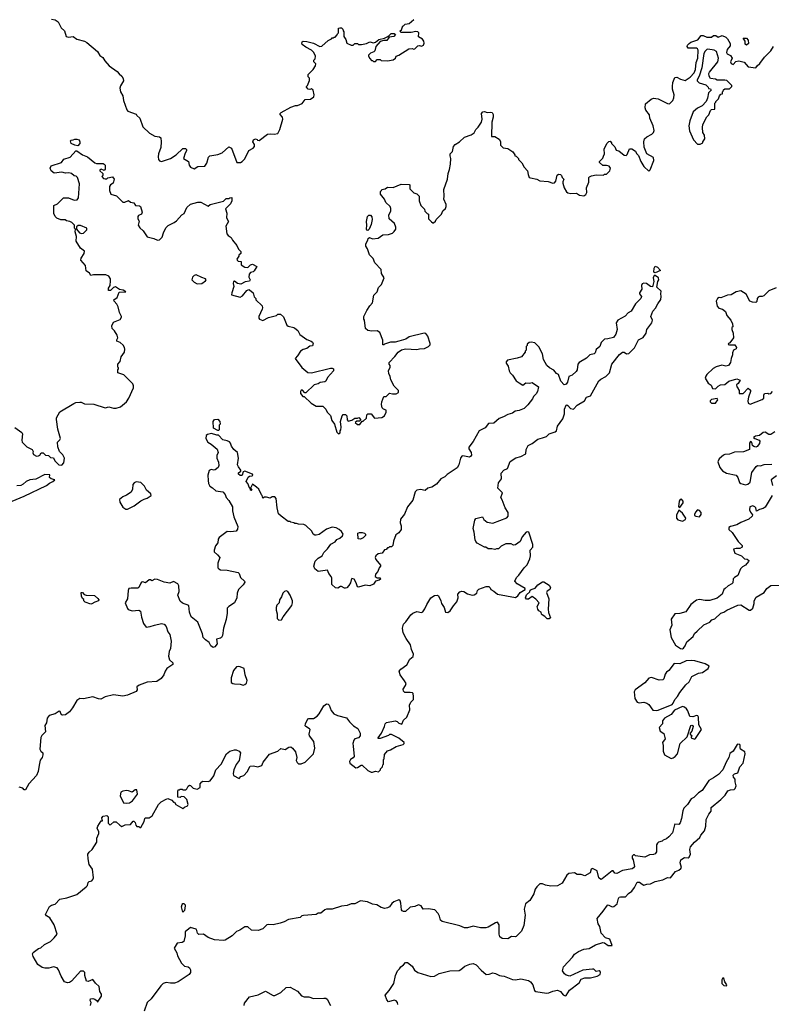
# Model space of a CAD drawing. Extents: x 2106670 to 2323771, y 35271 to 224896.
# Tile 90 of 256: x 2195456 to 2203461, y 82027 to 92515. Entities that reach past the tile are written whole.
import ezdxf

# ---------------------------------------------------------------- set-up
doc = ezdxf.new("R2010")
doc.units = 0

msp = doc.modelspace()

# ---------------------------------------------------------------- linework, layer by layer
at = {"layer": '0CON20XD'}
for points in [[(2195795, 92522), (2195835, 92512), (2195865, 92492), (2195897, 92427), (2195933, 92395), (2195952, 92335), (2195975, 92330), (2196025, 92337), (2196065, 92308), (2196145, 92287), (2196171, 92271), (2196286, 92176), (2196310, 92135), (2196343, 92113), (2196362, 92075), (2196408, 92025), (2196495, 91963), (2196515, 91938), (2196545, 91913), (2196559, 91889), (2196560, 91865), (2196530, 91810), (2196524, 91784), (2196530, 91745), (2196553, 91705), (2196563, 91655), (2196596, 91556), (2196609, 91539), (2196695, 91510), (2196704, 91494), (2196736, 91466), (2196768, 91375), (2196838, 91308), (2196896, 91276), (2196946, 91266), (2196958, 91258), (2196964, 91215), (2196958, 91155), (2196934, 91086), (2196930, 91055), (2196936, 91026), (2196945, 91012), (2196965, 91004), (2197062, 91035), (2197121, 91075), (2197195, 91144), (2197222, 91142), (2197232, 91132), (2197232, 91118), (2197218, 91095), (2197200, 91035), (2197253, 91003), (2197260, 90965), (2197275, 90943), (2197315, 90928), (2197355, 90952), (2197427, 90953), (2197450, 90985), (2197468, 91052), (2197480, 91065), (2197565, 91078), (2197614, 91096), (2197685, 91162), (2197711, 91145), (2197770, 90995), (2197807, 90993), (2197827, 91003), (2197855, 91033), (2197898, 91122), (2197942, 91148), (2197957, 91163), (2197956, 91185), (2197940, 91215), (2197945, 91237), (2197967, 91247), (2197985, 91240), (2197990, 91230), (2198005, 91228), (2198094, 91296), (2198125, 91300), (2198165, 91295), (2198206, 91304), (2198226, 91345), (2198260, 91455), (2198256, 91475), (2198232, 91505), (2198232, 91515), (2198242, 91525), (2198345, 91583), (2198395, 91600), (2198415, 91600), (2198465, 91621), (2198495, 91664), (2198555, 91668), (2198589, 91695), (2198593, 91715), (2198580, 91765), (2198565, 91780), (2198545, 91772), (2198530, 91775), (2198510, 91795), (2198510, 91805), (2198520, 91815), (2198542, 91868), (2198542, 91892), (2198528, 91908), (2198528, 91932), (2198582, 91985), (2198608, 92025), (2198610, 92045), (2198590, 92065), (2198590, 92085), (2198602, 92098), (2198608, 92125), (2198590, 92165), (2198565, 92192), (2198504, 92224), (2198465, 92252), (2198460, 92265), (2198465, 92278), (2198475, 92287), (2198513, 92283), (2198586, 92266), (2198651, 92231), (2198675, 92233), (2198740, 92295), (2198778, 92312), (2198785, 92320), (2198798, 92322), (2198805, 92330), (2198815, 92330), (2198838, 92352), (2198840, 92365), (2198850, 92375), (2198850, 92425), (2198865, 92430), (2198885, 92428), (2198898, 92415), (2198900, 92395), (2198910, 92385), (2198910, 92335), (2198930, 92305), (2198940, 92265), (2198985, 92242), (2199007, 92243), (2199025, 92260), (2199055, 92260), (2199065, 92250), (2199095, 92250), (2199149, 92261), (2199185, 92278), (2199225, 92270), (2199244, 92276), (2199280, 92305), (2199342, 92318), (2199369, 92331), (2199388, 92342), (2199413, 92367), (2199445, 92368), (2199458, 92358), (2199440, 92335), (2199392, 92328), (2199365, 92293), (2199335, 92293), (2199296, 92284), (2199249, 92231), (2199238, 92182), (2199228, 92172), (2199193, 92157), (2199172, 92138), (2199170, 92125), (2199185, 92100), (2199202, 92082), (2199215, 92080), (2199225, 92070), (2199245, 92070), (2199265, 92090), (2199295, 92090), (2199305, 92080), (2199375, 92078), (2199435, 92088), (2199458, 92105), (2199465, 92128), (2199495, 92137), (2199600, 92205), (2199635, 92208), (2199655, 92200), (2199666, 92204), (2199695, 92238), (2199715, 92240), (2199735, 92233), (2199755, 92242), (2199763, 92265), (2199760, 92285), (2199745, 92308), (2199704, 92334), (2199707, 92375), (2199696, 92386), (2199675, 92390), (2199625, 92380), (2199515, 92380), (2199510, 92395), (2199522, 92408), (2199535, 92450), (2199545, 92450), (2199563, 92467), (2199605, 92473), (2199653, 92517)], [(2202565, 92230), (2202569, 92245), (2202585, 92263), (2202605, 92277), (2202678, 92302), (2202715, 92348), (2202737, 92347), (2202775, 92330), (2202825, 92330), (2202845, 92348), (2202870, 92345), (2202895, 92330), (2202937, 92347), (2202975, 92330), (2202995, 92310), (2203022, 92262), (2203022, 92235), (2202992, 92198), (2202984, 92166), (2202992, 92152), (2203025, 92133), (2203044, 92105), (2203026, 92065), (2203035, 92047), (2203055, 92038), (2203082, 92068), (2203115, 92075), (2203171, 92061), (2203215, 92013), (2203295, 92003), (2203310, 92025), (2203340, 92050), (2203388, 92115), (2203456, 92184), (2203485, 92230)], [(2203195, 92242), (2203183, 92253), (2203182, 92285), (2203163, 92317), (2203195, 92318), (2203215, 92298), (2203217, 92263), (2203195, 92242)], [(2195995, 91050), (2196055, 91118), (2196065, 91118), (2196124, 91074), (2196180, 91055), (2196255, 90990), (2196275, 90982), (2196345, 90983), (2196356, 90976), (2196367, 90965), (2196368, 90922), (2196355, 90910), (2196325, 90922), (2196308, 90915), (2196308, 90905), (2196340, 90875), (2196340, 90855), (2196330, 90845), (2196350, 90825), (2196365, 90820), (2196385, 90820), (2196395, 90830), (2196445, 90840), (2196462, 90815), (2196452, 90775), (2196422, 90755), (2196411, 90739), (2196411, 90695), (2196428, 90658), (2196487, 90637), (2196555, 90572), (2196575, 90571), (2196615, 90589), (2196635, 90573), (2196673, 90563), (2196690, 90535), (2196733, 90533), (2196744, 90524), (2196761, 90465), (2196754, 90445), (2196721, 90429), (2196713, 90417), (2196715, 90395), (2196728, 90368), (2196719, 90325), (2196735, 90299), (2196771, 90265), (2196815, 90202), (2196886, 90186), (2196925, 90166), (2196945, 90169), (2196975, 90200), (2196987, 90245), (2197013, 90297), (2197036, 90324), (2197102, 90355), (2197127, 90373), (2197183, 90435), (2197208, 90452), (2197236, 90515), (2197275, 90550), (2197353, 90573), (2197385, 90572), (2197465, 90530), (2197484, 90546), (2197625, 90582), (2197655, 90610), (2197685, 90610), (2197693, 90617), (2197715, 90620), (2197717, 90585), (2197702, 90555), (2197648, 90502), (2197661, 90455), (2197658, 90405), (2197680, 90365), (2197651, 90315), (2197662, 90235), (2197675, 90216), (2197710, 90195), (2197722, 90165), (2197768, 90108), (2197785, 90070), (2197810, 90045), (2197810, 90025), (2197790, 90005), (2197790, 89995), (2197770, 89965), (2197772, 89952), (2197783, 89943), (2197815, 89938), (2197816, 89905), (2197855, 89878), (2197886, 89874), (2197915, 89903), (2197935, 89910), (2197980, 89885), (2197955, 89840), (2197942, 89828), (2197915, 89822), (2197900, 89805), (2197898, 89772), (2197912, 89745), (2197905, 89730), (2197858, 89722), (2197812, 89698), (2197775, 89706), (2197745, 89730), (2197734, 89725), (2197729, 89705), (2197738, 89672), (2197714, 89605), (2197712, 89585), (2197805, 89559), (2197829, 89575), (2197875, 89632), (2197895, 89642), (2197905, 89638), (2197942, 89605), (2197953, 89563), (2197970, 89545), (2197972, 89532), (2198037, 89467), (2198042, 89445), (2198039, 89431), (2198002, 89355), (2198002, 89335), (2198010, 89325), (2198045, 89312), (2198105, 89342), (2198190, 89365), (2198205, 89378), (2198235, 89378), (2198265, 89350), (2198301, 89261), (2198315, 89250), (2198375, 89237), (2198388, 89228), (2198417, 89205), (2198441, 89161), (2198515, 89108), (2198562, 89092), (2198575, 89080), (2198580, 89065), (2198575, 89040), (2198545, 89038), (2198516, 89014), (2198475, 89003), (2198448, 88985), (2198416, 88934), (2198390, 88905), (2198461, 88811), (2198525, 88758), (2198565, 88754), (2198765, 88803), (2198785, 88802), (2198800, 88795), (2198798, 88775), (2198735, 88704), (2198715, 88665), (2198705, 88656), (2198655, 88649), (2198634, 88636), (2198593, 88627), (2198505, 88540), (2198492, 88542), (2198467, 88567), (2198455, 88568), (2198448, 88555), (2198448, 88535), (2198472, 88502), (2198485, 88500), (2198559, 88429), (2198615, 88400), (2198685, 88400), (2198718, 88368), (2198730, 88335), (2198768, 88298), (2198782, 88245), (2198808, 88205), (2198833, 88123), (2198853, 88103), (2198870, 88115), (2198870, 88135), (2198878, 88145), (2198880, 88175), (2198872, 88235), (2198890, 88295), (2198902, 88308), (2198925, 88310), (2198940, 88295), (2198943, 88253), (2198955, 88240), (2198995, 88250), (2199025, 88270), (2199055, 88270), (2199068, 88278), (2199088, 88252), (2199075, 88240), (2199045, 88240), (2199030, 88225), (2199053, 88203), (2199077, 88203), (2199102, 88238), (2199115, 88240), (2199148, 88272), (2199153, 88307), (2199163, 88317), (2199198, 88318), (2199235, 88270), (2199312, 88278), (2199343, 88297), (2199360, 88335), (2199360, 88355), (2199330, 88365), (2199315, 88380), (2199308, 88415), (2199312, 88445), (2199335, 88500), (2199358, 88502), (2199393, 88537), (2199425, 88528), (2199465, 88528), (2199490, 88545), (2199490, 88565), (2199445, 88612), (2199409, 88679), (2199402, 88715), (2199388, 88745), (2199384, 88776), (2199402, 88815), (2199402, 88832), (2199390, 88845), (2199390, 88865), (2199452, 88928), (2199488, 88975), (2199523, 88997), (2199565, 89010), (2199685, 89001), (2199715, 89010), (2199766, 89014), (2199810, 89035), (2199827, 89053), (2199828, 89065), (2199802, 89145), (2199782, 89172), (2199765, 89177), (2199605, 89136), (2199568, 89112), (2199495, 89090), (2199455, 89081), (2199405, 89079), (2199342, 89058), (2199335, 89050), (2199322, 89052), (2199322, 89102), (2199293, 89183), (2199265, 89202), (2199205, 89197), (2199165, 89203), (2199138, 89225), (2199130, 89315), (2199120, 89325), (2199120, 89355), (2199155, 89418), (2199184, 89466), (2199215, 89500), (2199228, 89582), (2199262, 89615), (2199279, 89661), (2199308, 89695), (2199338, 89765), (2199310, 89810), (2199307, 89855), (2199238, 89925), (2199221, 89971), (2199182, 90012), (2199162, 90075), (2199144, 90104), (2199143, 90127), (2199163, 90165), (2199168, 90185), (2199180, 90195), (2199215, 90182), (2199275, 90188), (2199325, 90223), (2199383, 90227), (2199425, 90242), (2199445, 90258), (2199463, 90285), (2199463, 90305), (2199447, 90345), (2199392, 90395), (2199388, 90435), (2199410, 90475), (2199410, 90505), (2199402, 90525), (2199357, 90567), (2199340, 90605), (2199300, 90655), (2199300, 90685), (2199310, 90695), (2199312, 90708), (2199347, 90713), (2199375, 90730), (2199432, 90728), (2199518, 90762), (2199605, 90760), (2199610, 90755), (2199610, 90715), (2199655, 90670), (2199685, 90660), (2199710, 90635), (2199712, 90585), (2199730, 90535), (2199768, 90498), (2199770, 90475), (2199795, 90450), (2199810, 90445), (2199810, 90395), (2199842, 90362), (2199855, 90350), (2199865, 90350), (2199885, 90370), (2199890, 90385), (2199928, 90422), (2199950, 90445), (2199962, 90478), (2199990, 90505), (2199998, 90525), (2199998, 90545), (2199972, 90605), (2199977, 90635), (2199972, 90705), (2200012, 90815), (2200018, 90875), (2200035, 90920), (2200046, 90975), (2200049, 91035), (2200040, 91065), (2200042, 91085), (2200065, 91110), (2200076, 91165), (2200095, 91187), (2200140, 91215), (2200195, 91264), (2200265, 91287), (2200295, 91310), (2200314, 91345), (2200339, 91371), (2200374, 91425), (2200381, 91455), (2200373, 91515), (2200388, 91532), (2200405, 91537), (2200435, 91528), (2200475, 91530), (2200487, 91525), (2200499, 91505), (2200500, 91475), (2200484, 91424), (2200482, 91272), (2200515, 91270), (2200563, 91243), (2200576, 91216), (2200578, 91178), (2200605, 91150), (2200655, 91142), (2200709, 91109), (2200730, 91075), (2200730, 91065), (2200745, 91060), (2200770, 91035), (2200770, 91025), (2200805, 90990), (2200829, 90945), (2200863, 90905), (2200873, 90867), (2200883, 90835), (2200895, 90829), (2200965, 90816), (2200995, 90799), (2201085, 90792), (2201135, 90773), (2201152, 90778), (2201166, 90794), (2201181, 90859), (2201195, 90868), (2201217, 90867), (2201228, 90855), (2201233, 90833), (2201250, 90815), (2201241, 90789), (2201242, 90772), (2201256, 90725), (2201280, 90680), (2201295, 90670), (2201325, 90663), (2201385, 90667), (2201417, 90647), (2201465, 90640), (2201487, 90653), (2201498, 90675), (2201491, 90725), (2201517, 90785), (2201518, 90835), (2201525, 90842), (2201545, 90852), (2201595, 90862), (2201675, 90860), (2201685, 90870), (2201705, 90870), (2201740, 90905), (2201748, 90935), (2201733, 90953), (2201705, 90962), (2201665, 90962), (2201630, 90995), (2201630, 91005), (2201665, 91040), (2201675, 91060), (2201684, 91086), (2201682, 91135), (2201710, 91195), (2201732, 91218), (2201745, 91220), (2201760, 91205), (2201760, 91195), (2201795, 91160), (2201810, 91125), (2201837, 91117), (2201895, 91072), (2201915, 91070), (2201925, 91080), (2201952, 91138), (2201975, 91140), (2202013, 91113), (2202025, 91090), (2202045, 91070), (2202072, 91005), (2202105, 90950), (2202155, 90900), (2202170, 90915), (2202210, 91015), (2202208, 91048), (2202137, 91087), (2202107, 91157), (2202102, 91215), (2202112, 91245), (2202135, 91268), (2202190, 91295), (2202207, 91313), (2202212, 91335), (2202202, 91385), (2202168, 91465), (2202165, 91500), (2202125, 91552), (2202116, 91575), (2202122, 91618), (2202182, 91668), (2202205, 91678), (2202255, 91672), (2202355, 91622), (2202375, 91620), (2202412, 91655), (2202423, 91683), (2202426, 91715), (2202410, 91775), (2202410, 91805), (2202413, 91845), (2202435, 91900), (2202455, 91902), (2202495, 91880), (2202545, 91867), (2202597, 91903), (2202640, 91950), (2202654, 91985), (2202662, 92058), (2202677, 92105), (2202681, 92191), (2202676, 92206), (2202665, 92212), (2202575, 92213), (2202565, 92230)], [(2202705, 91190), (2202730, 91205), (2202730, 91215), (2202752, 91245), (2202748, 91285), (2202730, 91315), (2202728, 91365), (2202733, 91397), (2202775, 91480), (2202797, 91503), (2202812, 91548), (2202825, 91560), (2202858, 91562), (2202860, 91625), (2202870, 91635), (2202870, 91645), (2202897, 91673), (2202910, 91705), (2202925, 91720), (2202940, 91725), (2202940, 91745), (2202950, 91755), (2202952, 91768), (2202965, 91780), (2203015, 91780), (2203040, 91805), (2203040, 91815), (2202987, 91867), (2202965, 91872), (2202885, 91870), (2202865, 91882), (2202815, 91890), (2202798, 91915), (2202797, 91943), (2202804, 91956), (2202892, 92065), (2202900, 92105), (2202876, 92176), (2202852, 92192), (2202785, 92200), (2202773, 92197), (2202755, 92180), (2202742, 92155), (2202722, 92002), (2202693, 91915), (2202670, 91875), (2202670, 91865), (2202693, 91843), (2202762, 91822), (2202790, 91795), (2202792, 91782), (2202815, 91780), (2202820, 91765), (2202793, 91737), (2202782, 91678), (2202766, 91644), (2202723, 91597), (2202675, 91572), (2202628, 91535), (2202592, 91438), (2202584, 91385), (2202591, 91331), (2202632, 91235), (2202675, 91190), (2202705, 91190)], [(2196075, 91170), (2196045, 91177), (2196005, 91197), (2195997, 91225), (2196005, 91233), (2196026, 91234), (2196045, 91242), (2196065, 91243), (2196088, 91235), (2196098, 91215), (2196098, 91195), (2196075, 91170)], [(2195405, 88172), (2195479, 88119), (2195487, 88105), (2195478, 88035), (2195484, 88015), (2195534, 87965), (2195590, 87935), (2195598, 87915), (2195595, 87900), (2195605, 87882), (2195635, 87867), (2195655, 87868), (2195670, 87875), (2195685, 87900), (2195705, 87900), (2195730, 87875), (2195762, 87872), (2195785, 87850), (2195818, 87848), (2195830, 87815), (2195872, 87772), (2195905, 87770), (2195927, 87793), (2195932, 87845), (2195915, 87880), (2195880, 87915), (2195862, 87965), (2195860, 88015), (2195885, 88040), (2195890, 88055), (2195864, 88155), (2195848, 88255), (2195848, 88275), (2195882, 88338), (2196033, 88427), (2196054, 88436), (2196095, 88442), (2196112, 88442), (2196145, 88422), (2196245, 88420), (2196365, 88382), (2196405, 88391), (2196455, 88376), (2196484, 88376), (2196529, 88391), (2196593, 88445), (2196620, 88485), (2196668, 88595), (2196668, 88615), (2196660, 88635), (2196565, 88732), (2196500, 88755), (2196500, 88785), (2196510, 88795), (2196510, 88805), (2196500, 88815), (2196500, 88845), (2196527, 88873), (2196538, 88925), (2196572, 88975), (2196577, 89005), (2196572, 89025), (2196558, 89048), (2196525, 89077), (2196492, 89092), (2196490, 89105), (2196502, 89125), (2196493, 89155), (2196465, 89202), (2196442, 89225), (2196437, 89255), (2196455, 89292), (2196525, 89323), (2196542, 89345), (2196542, 89355), (2196520, 89395), (2196506, 89456), (2196492, 89485), (2196462, 89515), (2196458, 89532), (2196494, 89556), (2196517, 89613), (2196586, 89615), (2196557, 89635), (2196520, 89640), (2196475, 89668), (2196457, 89663), (2196425, 89630), (2196402, 89632), (2196402, 89655), (2196418, 89685), (2196422, 89735), (2196422, 89755), (2196405, 89782), (2196375, 89796), (2196243, 89797), (2196215, 89790), (2196200, 89815), (2196165, 89840), (2196157, 89897), (2196108, 89955), (2196110, 89975), (2196142, 90025), (2196148, 90048), (2196105, 90080), (2196058, 90155), (2196062, 90205), (2196048, 90255), (2196050, 90285), (2196040, 90295), (2196040, 90325), (2196013, 90353), (2195990, 90365), (2195955, 90372), (2195942, 90382), (2195895, 90382), (2195852, 90402), (2195835, 90420), (2195821, 90451), (2195820, 90535), (2195860, 90555), (2195922, 90618), (2195976, 90616), (2196035, 90592), (2196070, 90595), (2196082, 90618), (2196094, 90765), (2196073, 90833), (2196057, 90847), (2196035, 90852), (2196008, 90875), (2195980, 90885), (2195945, 90881), (2195905, 90891), (2195825, 90881), (2195792, 90905), (2195782, 90932), (2195792, 90958), (2195900, 90995), (2195925, 91031), (2195995, 91050)], [(2199165, 90270), (2199154, 90274), (2199148, 90285), (2199152, 90325), (2199148, 90365), (2199162, 90418), (2199175, 90432), (2199192, 90432), (2199208, 90415), (2199210, 90385), (2199198, 90335), (2199177, 90283), (2199165, 90270)], [(2196115, 90237), (2196135, 90242), (2196170, 90275), (2196170, 90295), (2196105, 90322), (2196078, 90322), (2196062, 90308), (2196060, 90285), (2196094, 90244), (2196115, 90237)], [(2202225, 89820), (2202210, 89825), (2202215, 89870), (2202225, 89888), (2202248, 89878), (2202280, 89845), (2202225, 89820)], [(2196045, 82313), (2196008, 82272), (2195985, 82258), (2195965, 82257), (2195935, 82266), (2195898, 82328), (2195871, 82395), (2195855, 82414), (2195815, 82426), (2195768, 82412), (2195725, 82411), (2195695, 82418), (2195651, 82451), (2195600, 82535), (2195592, 82565), (2195601, 82579), (2195655, 82621), (2195681, 82629), (2195721, 82665), (2195785, 82696), (2195825, 82734), (2195856, 82775), (2195824, 82874), (2195777, 82947), (2195741, 82971), (2195732, 82985), (2195775, 83068), (2195795, 83083), (2195835, 83094), (2195885, 83148), (2195958, 83162), (2196065, 83196), (2196165, 83279), (2196177, 83293), (2196185, 83326), (2196195, 83336), (2196225, 83344), (2196236, 83355), (2196242, 83375), (2196230, 83465), (2196197, 83517), (2196185, 83575), (2196183, 83627), (2196195, 83649), (2196227, 83675), (2196278, 83755), (2196278, 83795), (2196300, 83845), (2196300, 83865), (2196280, 83905), (2196287, 83925), (2196325, 83980), (2196338, 83982), (2196332, 84015), (2196345, 84030), (2196385, 84038), (2196400, 84025), (2196400, 83955), (2196415, 83940), (2196428, 83942), (2196458, 83972), (2196482, 83972), (2196524, 83934), (2196545, 83922), (2196581, 83939), (2196635, 83943), (2196665, 83978), (2196673, 83977), (2196687, 83965), (2196692, 83935), (2196705, 83920), (2196725, 83920), (2196735, 83910), (2196745, 83910), (2196782, 83975), (2196788, 84005), (2196797, 84013), (2196835, 84013), (2196866, 84034), (2196934, 84156), (2196962, 84185), (2197015, 84212), (2197035, 84218), (2197075, 84200), (2197095, 84180), (2197105, 84180), (2197120, 84155), (2197195, 84112), (2197212, 84128), (2197245, 84140), (2197250, 84155), (2197237, 84207), (2197208, 84238), (2197175, 84240), (2197165, 84230), (2197142, 84232), (2197140, 84295), (2197145, 84310), (2197155, 84310), (2197165, 84320), (2197185, 84320), (2197195, 84310), (2197225, 84310), (2197238, 84322), (2197251, 84349), (2197265, 84360), (2197275, 84358), (2197305, 84330), (2197345, 84318), (2197378, 84335), (2197380, 84375), (2197395, 84397), (2197407, 84403), (2197465, 84400), (2197484, 84406), (2197525, 84462), (2197545, 84523), (2197603, 84585), (2197658, 84695), (2197695, 84723), (2197745, 84738), (2197763, 84737), (2197794, 84724), (2197807, 84707), (2197793, 84625), (2197760, 84580), (2197736, 84525), (2197728, 84485), (2197734, 84464), (2197795, 84432), (2197812, 84455), (2197844, 84466), (2197880, 84505), (2197910, 84565), (2197945, 84566), (2197994, 84556), (2198035, 84570), (2198050, 84605), (2198117, 84693), (2198205, 84722), (2198238, 84752), (2198285, 84740), (2198322, 84765), (2198345, 84768), (2198363, 84755), (2198393, 84715), (2198406, 84655), (2198400, 84625), (2198411, 84601), (2198425, 84588), (2198455, 84588), (2198495, 84608), (2198584, 84696), (2198601, 84755), (2198590, 84825), (2198543, 84885), (2198540, 84905), (2198548, 84955), (2198543, 84963), (2198503, 84985), (2198497, 84995), (2198501, 85015), (2198525, 85068), (2198537, 85073), (2198585, 85072), (2198623, 85097), (2198645, 85120), (2198694, 85206), (2198725, 85228), (2198740, 85225), (2198753, 85213), (2198775, 85158), (2198802, 85122), (2198840, 85105), (2198938, 85078), (2198968, 85035), (2199013, 84993), (2199058, 84965), (2199083, 84915), (2199082, 84885), (2199065, 84867), (2199026, 84854), (2199015, 84842), (2199004, 84805), (2199008, 84778), (2199020, 84665), (2199009, 84651), (2198980, 84635), (2198970, 84615), (2198972, 84595), (2199035, 84547), (2199055, 84550), (2199094, 84576), (2199105, 84574), (2199165, 84518), (2199198, 84498), (2199215, 84498), (2199245, 84512), (2199277, 84503), (2199300, 84525), (2199300, 84535), (2199320, 84555), (2199323, 84577), (2199330, 84585), (2199330, 84635), (2199337, 84643), (2199343, 84687), (2199372, 84728), (2199405, 84738), (2199465, 84773), (2199540, 84795), (2199550, 84805), (2199550, 84815), (2199495, 84862), (2199415, 84900), (2199395, 84900), (2199385, 84890), (2199295, 84860), (2199275, 84860), (2199273, 84865), (2199308, 84915), (2199342, 84985), (2199348, 85015), (2199361, 85029), (2199455, 85048), (2199478, 85038), (2199495, 85020), (2199525, 85010), (2199542, 85055), (2199578, 85085), (2199610, 85165), (2199608, 85215), (2199622, 85245), (2199650, 85275), (2199652, 85305), (2199647, 85337), (2199640, 85345), (2199615, 85350), (2199557, 85347), (2199542, 85362), (2199540, 85385), (2199566, 85424), (2199572, 85445), (2199554, 85474), (2199508, 85535), (2199498, 85575), (2199515, 85598), (2199578, 85642), (2199611, 85705), (2199647, 85733), (2199652, 85755), (2199630, 85805), (2199620, 85855), (2199571, 85925), (2199540, 85985), (2199532, 86035), (2199545, 86076), (2199570, 86100), (2199622, 86175), (2199644, 86195), (2199685, 86212), (2199735, 86201), (2199751, 86209), (2199772, 86238), (2199793, 86287), (2199834, 86355), (2199875, 86381), (2199905, 86386), (2199915, 86377), (2199943, 86325), (2199947, 86295), (2199977, 86255), (2199992, 86205), (2200015, 86202), (2200042, 86218), (2200075, 86272), (2200113, 86315), (2200126, 86355), (2200122, 86395), (2200145, 86420), (2200165, 86428), (2200185, 86424), (2200225, 86401), (2200274, 86384), (2200295, 86387), (2200323, 86405), (2200332, 86435), (2200345, 86450), (2200425, 86477), (2200453, 86477), (2200468, 86465), (2200474, 86444), (2200505, 86428), (2200545, 86396), (2200735, 86361), (2200762, 86378), (2200785, 86412), (2200840, 86445), (2200840, 86455), (2200753, 86505), (2200730, 86535), (2200747, 86573), (2200773, 86597), (2200828, 86675), (2200860, 86710), (2200889, 86771), (2200898, 86805), (2200892, 86865), (2200922, 86898), (2200922, 86925), (2200877, 87057), (2200865, 87061), (2200850, 87055), (2200806, 87005), (2200785, 86958), (2200735, 86922), (2200715, 86918), (2200692, 86932), (2200635, 86932), (2200583, 86907), (2200555, 86880), (2200535, 86880), (2200515, 86870), (2200485, 86880), (2200445, 86878), (2200420, 86895), (2200405, 86898), (2200328, 86938), (2200313, 86955), (2200307, 86975), (2200298, 87055), (2200286, 87095), (2200304, 87185), (2200315, 87200), (2200385, 87218), (2200401, 87191), (2200434, 87164), (2200495, 87153), (2200645, 87210), (2200660, 87225), (2200660, 87265), (2200626, 87316), (2200595, 87402), (2200581, 87425), (2200597, 87475), (2200548, 87525), (2200557, 87583), (2200588, 87625), (2200585, 87685), (2200612, 87715), (2200653, 87735), (2200681, 87809), (2200741, 87849), (2200795, 87862), (2200848, 87892), (2200851, 87935), (2200871, 87979), (2200915, 88001), (2200974, 88046), (2201025, 88060), (2201065, 88076), (2201096, 88104), (2201159, 88125), (2201173, 88135), (2201185, 88185), (2201239, 88265), (2201260, 88315), (2201259, 88365), (2201275, 88410), (2201285, 88412), (2201295, 88407), (2201324, 88374), (2201355, 88368), (2201395, 88409), (2201470, 88455), (2201494, 88495), (2201535, 88507), (2201623, 88667), (2201645, 88685), (2201700, 88715), (2201739, 88755), (2201764, 88845), (2201845, 88949), (2201875, 88973), (2201895, 88972), (2201920, 88955), (2201945, 88961), (2202005, 89019), (2202046, 89104), (2202095, 89131), (2202129, 89175), (2202137, 89215), (2202188, 89285), (2202194, 89315), (2202178, 89355), (2202198, 89412), (2202227, 89443), (2202251, 89489), (2202286, 89535), (2202289, 89565), (2202283, 89595), (2202288, 89625), (2202243, 89665), (2202254, 89726), (2202262, 89745), (2202260, 89765), (2202225, 89790), (2202215, 89790), (2202204, 89765), (2202210, 89725), (2202195, 89670), (2202175, 89672), (2202130, 89705), (2202102, 89708), (2202085, 89700), (2202079, 89685), (2202082, 89645), (2202056, 89605), (2202057, 89595), (2202077, 89565), (2202073, 89545), (2202013, 89487), (2201969, 89411), (2201935, 89394), (2201904, 89356), (2201825, 89314), (2201810, 89285), (2201818, 89215), (2201804, 89166), (2201779, 89131), (2201720, 89115), (2201685, 89111), (2201665, 89093), (2201650, 89075), (2201636, 89035), (2201595, 89002), (2201584, 88966), (2201575, 88955), (2201528, 88945), (2201492, 88908), (2201415, 88863), (2201402, 88845), (2201394, 88785), (2201384, 88766), (2201340, 88730), (2201304, 88716), (2201292, 88655), (2201275, 88634), (2201255, 88627), (2201220, 88665), (2201196, 88736), (2201172, 88745), (2201145, 88783), (2201098, 88805), (2201072, 88832), (2201033, 88895), (2201024, 88955), (2200985, 89032), (2200942, 89072), (2200905, 89080), (2200883, 89077), (2200862, 89058), (2200860, 89045), (2200850, 89035), (2200850, 88995), (2200840, 88985), (2200840, 88975), (2200800, 88925), (2200755, 88908), (2200653, 88887), (2200638, 88872), (2200638, 88855), (2200658, 88825), (2200668, 88775), (2200678, 88755), (2200705, 88728), (2200745, 88668), (2200776, 88646)], [(2197345, 89702), (2197395, 89705), (2197436, 89735), (2197441, 89745), (2197436, 89756), (2197395, 89769), (2197335, 89798), (2197315, 89791), (2197295, 89774), (2197290, 89745), (2197315, 89719), (2197345, 89702)], [(2203512, 89658), (2203435, 89626), (2203382, 89575), (2203365, 89566), (2203334, 89566), (2203320, 89560), (2203311, 89545), (2203308, 89512), (2203297, 89503), (2203260, 89505), (2203233, 89515), (2203192, 89592), (2203135, 89626), (2203088, 89615), (2203035, 89586), (2202995, 89580), (2202925, 89554), (2202904, 89556), (2202887, 89545), (2202874, 89515), (2202884, 89464), (2202902, 89442), (2202941, 89431), (2202972, 89405), (2202988, 89365), (2203030, 89315), (2203047, 89275), (2203050, 89245), (2203040, 89235), (2203040, 89215), (2203056, 89176), (2203058, 89125), (2203018, 89072), (2203004, 89066), (2203000, 89055), (2203015, 89050), (2203072, 89052), (2203092, 89025), (2203085, 89008), (2203058, 88995), (2203047, 88965), (2203047, 88945), (2203032, 88905), (2203028, 88865), (2203005, 88830), (2202976, 88824), (2202935, 88834), (2202874, 88816), (2202842, 88798), (2202775, 88737), (2202763, 88717), (2202756, 88695), (2202789, 88645), (2202822, 88622), (2202836, 88586), (2202865, 88584), (2202895, 88612), (2202920, 88625), (2202965, 88630), (2203010, 88665), (2203095, 88688), (2203130, 88675), (2203109, 88641), (2203092, 88625), (2203093, 88603), (2203108, 88588), (2203110, 88575), (2203120, 88565), (2203120, 88535), (2203160, 88535), (2203215, 88590), (2203238, 88568), (2203240, 88555), (2203218, 88495), (2203212, 88455), (2203215, 88430), (2203235, 88418), (2203365, 88468), (2203382, 88485), (2203380, 88515), (2203387, 88533), (2203425, 88538), (2203435, 88530), (2203455, 88532), (2203472, 88555)], [(2200776, 88646), (2200815, 88622), (2200845, 88646), (2200885, 88644), (2200915, 88652), (2200980, 88605), (2200970, 88555), (2200955, 88530), (2200927, 88503), (2200916, 88475), (2200869, 88411), (2200830, 88375), (2200775, 88351), (2200734, 88346), (2200705, 88322), (2200655, 88310), (2200607, 88283), (2200562, 88268), (2200505, 88218), (2200450, 88215), (2200415, 88166), (2200351, 88135), (2200285, 88023), (2200240, 87960), (2200239, 87945), (2200266, 87905), (2200267, 87875), (2200259, 87861), (2200245, 87856), (2200175, 87868), (2200166, 87864), (2200152, 87845), (2200133, 87775), (2200117, 87743), (2200009, 87671), (2199985, 87644), (2199941, 87625), (2199895, 87568), (2199845, 87536), (2199802, 87525), (2199775, 87500), (2199725, 87510), (2199685, 87502), (2199668, 87485), (2199644, 87396), (2199587, 87325), (2199555, 87247), (2199513, 87195), (2199507, 87155), (2199519, 87125), (2199518, 87085), (2199495, 87050), (2199463, 87027), (2199438, 86962), (2199430, 86915), (2199415, 86900), (2199395, 86900), (2199385, 86890), (2199372, 86888), (2199358, 86872), (2199342, 86868), (2199318, 86832), (2199273, 86827), (2199250, 86805), (2199243, 86785), (2199248, 86765), (2199300, 86705), (2199300, 86695), (2199283, 86675), (2199272, 86638), (2199245, 86610), (2199243, 86585), (2199265, 86568), (2199295, 86568), (2199300, 86555), (2199286, 86544), (2199247, 86533), (2199225, 86502), (2199185, 86483), (2199135, 86490), (2199065, 86471), (2199053, 86475), (2199040, 86515), (2199018, 86555), (2198995, 86562), (2198985, 86550), (2198980, 86515), (2198961, 86489), (2198940, 86465), (2198925, 86460), (2198915, 86460), (2198885, 86478), (2198873, 86477), (2198845, 86460), (2198820, 86465), (2198779, 86499), (2198782, 86565), (2198773, 86585), (2198747, 86615), (2198735, 86650), (2198635, 86638), (2198598, 86665), (2198588, 86695), (2198604, 86746), (2198635, 86778), (2198677, 86803), (2198695, 86838), (2198735, 86877), (2198770, 86930), (2198815, 86954), (2198835, 86977), (2198865, 86992), (2198893, 87017), (2198902, 87035), (2198885, 87062), (2198860, 87085), (2198825, 87102), (2198785, 87108), (2198725, 87087), (2198645, 87033), (2198615, 87023), (2198600, 87025), (2198582, 87035), (2198566, 87066), (2198505, 87128), (2198483, 87137), (2198425, 87140), (2198405, 87150), (2198385, 87150), (2198377, 87157), (2198343, 87163), (2198335, 87170), (2198315, 87170), (2198240, 87225), (2198213, 87253), (2198198, 87315), (2198188, 87415), (2198175, 87432), (2198145, 87432), (2198125, 87420), (2198085, 87428), (2198062, 87428), (2198045, 87420), (2198040, 87445), (2198030, 87455), (2198002, 87515), (2197978, 87535), (2197935, 87568), (2197916, 87525), (2197928, 87505), (2197925, 87500), (2197915, 87503), (2197912, 87525), (2197905, 87530), (2197885, 87575), (2197868, 87595), (2197889, 87641), (2197905, 87651), (2197932, 87655), (2197940, 87665), (2197934, 87674), (2197855, 87706), (2197835, 87700), (2197826, 87665), (2197819, 87661), (2197805, 87661), (2197787, 87675), (2197785, 87689), (2197810, 87705), (2197813, 87715), (2197785, 87751), (2197776, 87775), (2197786, 87845), (2197775, 87905), (2197736, 87935), (2197712, 87972), (2197703, 88003), (2197689, 88019), (2197665, 88030), (2197618, 88038), (2197575, 88090), (2197555, 88090), (2197498, 88108), (2197455, 88098), (2197443, 88085), (2197437, 88055), (2197460, 88015), (2197495, 87995), (2197559, 87939), (2197569, 87905), (2197555, 87874), (2197554, 87846), (2197572, 87802), (2197576, 87765), (2197570, 87745), (2197539, 87721), (2197525, 87717), (2197495, 87722), (2197475, 87712), (2197459, 87665), (2197465, 87605), (2197466, 87575), (2197480, 87545), (2197510, 87530), (2197545, 87496), (2197619, 87485), (2197646, 87456), (2197655, 87425), (2197682, 87395), (2197723, 87325), (2197723, 87285), (2197738, 87218), (2197778, 87115), (2197775, 87087), (2197762, 87068), (2197705, 87060), (2197665, 87064), (2197581, 86999), (2197569, 86981), (2197565, 86944), (2197540, 86910), (2197526, 86865), (2197529, 86845), (2197564, 86815), (2197587, 86785), (2197568, 86725), (2197567, 86677), (2197577, 86665), (2197594, 86654), (2197665, 86652), (2197784, 86625), (2197795, 86615), (2197808, 86575), (2197850, 86535), (2197853, 86525), (2197836, 86495), (2197786, 86445), (2197774, 86405), (2197769, 86355), (2197744, 86305), (2197685, 86265), (2197666, 86245), (2197666, 86194), (2197655, 86125), (2197627, 86035), (2197615, 85955), (2197607, 85935), (2197595, 85926), (2197552, 85918), (2197558, 85865), (2197534, 85835), (2197515, 85829), (2197491, 85845), (2197475, 85881), (2197435, 85908), (2197409, 85935), (2197403, 85975), (2197355, 86098), (2197281, 86155), (2197264, 86205), (2197256, 86276), (2197190, 86300), (2197165, 86322), (2197140, 86385), (2197156, 86425), (2197150, 86485), (2197141, 86505), (2197095, 86529), (2197055, 86513), (2196994, 86524), (2196925, 86551), (2196895, 86556), (2196865, 86537), (2196849, 86549), (2196835, 86550), (2196795, 86517), (2196767, 86527), (2196755, 86524), (2196745, 86514), (2196725, 86468), (2196715, 86461), (2196645, 86461), (2196618, 86455), (2196610, 86435), (2196604, 86345), (2196580, 86305), (2196603, 86243), (2196613, 86233), (2196655, 86220), (2196724, 86224), (2196742, 86215), (2196755, 86150), (2196776, 86085), (2196803, 86045), (2196845, 86050), (2196893, 86067), (2196965, 86082), (2196996, 86076), (2197015, 86053), (2197034, 85995), (2197056, 85965), (2197069, 85895), (2197062, 85818), (2197048, 85785), (2197041, 85735), (2197050, 85695), (2197088, 85665), (2197088, 85645), (2197025, 85603), (2197004, 85575), (2196993, 85535), (2196964, 85496), (2196917, 85467), (2196815, 85457), (2196730, 85425), (2196705, 85408), (2196706, 85375), (2196695, 85360), (2196605, 85321), (2196555, 85309), (2196455, 85323), (2196368, 85302), (2196321, 85279), (2196295, 85280), (2196235, 85301), (2196135, 85282), (2196095, 85284), (2196065, 85263), (2196018, 85185), (2195985, 85144), (2195945, 85110), (2195917, 85107), (2195905, 85112), (2195894, 85124), (2195887, 85145), (2195875, 85150), (2195835, 85121), (2195769, 85105), (2195748, 85075), (2195742, 85025), (2195724, 84996), (2195732, 84928), (2195691, 84889), (2195682, 84868), (2195672, 84745), (2195682, 84725), (2195702, 84705), (2195704, 84685), (2195694, 84656), (2195675, 84628), (2195662, 84575), (2195652, 84508), (2195634, 84465), (2195554, 84376), (2195517, 84313), (2195505, 84313), (2195488, 84328), (2195449, 84339)], [(2202825, 88430), (2202865, 88432), (2202890, 88465), (2202885, 88480), (2202825, 88470), (2202810, 88455), (2202810, 88445), (2202825, 88430)], [(2197575, 88140), (2197565, 88140), (2197522, 88165), (2197518, 88235), (2197530, 88255), (2197565, 88260), (2197588, 88235), (2197590, 88205), (2197580, 88195), (2197580, 88145), (2197575, 88140)], [(2203500, 88125), (2203455, 88098), (2203435, 88098), (2203395, 88121), (2203375, 88119), (2203334, 88086), (2203291, 88079), (2203272, 88065), (2203284, 88054), (2203330, 88035), (2203338, 88025), (2203335, 88000), (2203311, 87969), (2203295, 87963), (2203275, 87968), (2203261, 87981), (2203252, 88015), (2203238, 88022), (2203228, 88005), (2203230, 87935), (2203165, 87911), (2203070, 87910), (2203015, 87886), (2202965, 87883), (2202952, 87878), (2202905, 87838), (2202893, 87805), (2202914, 87744), (2202940, 87710), (2202982, 87685), (2203085, 87662), (2203105, 87640), (2203122, 87585), (2203135, 87573), (2203185, 87560), (2203211, 87569), (2203235, 87588), (2203255, 87690), (2203300, 87755), (2203315, 87768), (2203345, 87762), (2203385, 87778), (2203465, 87782)], [(2195333, 87367), (2195505, 87441), (2195742, 87555), (2195772, 87578), (2195810, 87595), (2195830, 87615), (2195793, 87623), (2195775, 87640), (2195778, 87668), (2195725, 87669), (2195628, 87622), (2195565, 87612), (2195525, 87596), (2195493, 87567), (2195467, 87553), (2195425, 87549)], [(2196605, 87302), (2196675, 87337), (2196745, 87391), (2196781, 87409), (2196815, 87417), (2196858, 87445), (2196853, 87465), (2196807, 87505), (2196784, 87545), (2196745, 87587), (2196695, 87592), (2196675, 87583), (2196661, 87565), (2196656, 87515), (2196645, 87482), (2196595, 87450), (2196555, 87432), (2196520, 87405), (2196522, 87375), (2196554, 87324), (2196585, 87302), (2196605, 87302)], [(2203516, 87655), (2203458, 87615), (2203472, 87555)], [(2203470, 87445), (2203395, 87322), (2203375, 87308), (2203335, 87297), (2203305, 87280), (2203297, 87315), (2203287, 87327), (2203265, 87336), (2203234, 87326), (2203229, 87295), (2203239, 87269), (2203262, 87242), (2203258, 87225), (2203222, 87195), (2203135, 87160), (2203095, 87134), (2203025, 87118), (2203010, 87105), (2203010, 87085), (2203043, 87053), (2203108, 86958), (2203151, 86915), (2203150, 86895), (2203125, 86882), (2203088, 86882), (2203060, 86875), (2203074, 86834), (2203144, 86804), (2203175, 86772), (2203205, 86770), (2203220, 86755), (2203217, 86743), (2203186, 86704), (2203155, 86688), (2203132, 86665), (2203106, 86594), (2203070, 86575), (2203055, 86560), (2203052, 86518), (2203042, 86505), (2203000, 86485), (2202968, 86455), (2202956, 86444), (2202938, 86395), (2202886, 86354), (2202805, 86329), (2202755, 86328), (2202695, 86339), (2202665, 86333), (2202605, 86287), (2202551, 86209), (2202485, 86189), (2202434, 86186), (2202395, 86130), (2202403, 86067), (2202380, 86015), (2202394, 85935), (2202442, 85852), (2202495, 85816), (2202515, 85812), (2202525, 85819), (2202545, 85844), (2202562, 85888), (2202627, 85945), (2202643, 85977), (2202670, 86000), (2202742, 86068), (2202805, 86096), (2202828, 86122), (2202858, 86132), (2202925, 86194), (2202957, 86203), (2202986, 86225), (2203105, 86278), (2203135, 86281), (2203225, 86224), (2203238, 86225), (2203264, 86246), (2203277, 86295), (2203278, 86325), (2203298, 86365), (2203386, 86414), (2203412, 86455), (2203455, 86488), (2203545, 86492)], [(2202485, 87320), (2202522, 87368), (2202522, 87385), (2202505, 87408), (2202492, 87405), (2202478, 87385), (2202472, 87325), (2202485, 87320)], [(2202515, 87172), (2202548, 87192), (2202550, 87205), (2202515, 87260), (2202475, 87290), (2202451, 87239), (2202452, 87205), (2202465, 87188), (2202515, 87172)], [(2202695, 87221), (2202714, 87245), (2202713, 87265), (2202696, 87286), (2202675, 87293), (2202655, 87270), (2202642, 87245), (2202643, 87235), (2202656, 87226), (2202695, 87221)], [(2199085, 86982), (2199062, 86985), (2199058, 87045), (2199075, 87054), (2199104, 87054), (2199130, 87045), (2199140, 87035), (2199138, 87022), (2199113, 86997), (2199085, 86982)], [(2201095, 86132), (2201074, 86134), (2201049, 86159), (2201020, 86175), (2201013, 86183), (2201010, 86205), (2200985, 86218), (2200973, 86235), (2200967, 86265), (2200988, 86305), (2200954, 86344), (2200915, 86370), (2200875, 86342), (2200852, 86342), (2200842, 86355), (2200855, 86390), (2200888, 86422), (2200892, 86438), (2200903, 86447), (2200945, 86458), (2200976, 86494), (2201025, 86527), (2201037, 86527), (2201095, 86492), (2201108, 86468), (2201103, 86447), (2201075, 86428), (2201068, 86415), (2201093, 86345), (2201084, 86236), (2201089, 86199), (2201110, 86145), (2201095, 86132)], [(2198215, 86118), (2198245, 86123), (2198261, 86155), (2198353, 86275), (2198363, 86305), (2198362, 86325), (2198338, 86385), (2198312, 86425), (2198295, 86432), (2198275, 86423), (2198259, 86405), (2198244, 86366), (2198222, 86335), (2198218, 86305), (2198195, 86280), (2198186, 86254), (2198186, 86225), (2198198, 86185), (2198198, 86135), (2198215, 86118)], [(2196215, 86290), (2196155, 86310), (2196140, 86325), (2196138, 86338), (2196125, 86350), (2196113, 86375), (2196110, 86415), (2196125, 86412), (2196143, 86393), (2196165, 86386), (2196252, 86382), (2196288, 86348), (2196300, 86335), (2196296, 86324), (2196255, 86310), (2196225, 86292), (2196215, 86290)], [(2202235, 85156), (2202255, 85161), (2202405, 85222), (2202416, 85234), (2202432, 85275), (2202462, 85305), (2202485, 85348), (2202550, 85430), (2202585, 85461), (2202613, 85517), (2202684, 85556), (2202727, 85563), (2202788, 85605), (2202798, 85628), (2202757, 85655), (2202645, 85687), (2202615, 85690), (2202555, 85685), (2202485, 85654), (2202425, 85656), (2202368, 85582), (2202345, 85566), (2202329, 85545), (2202317, 85495), (2202305, 85482), (2202265, 85480), (2202185, 85509), (2202155, 85501), (2202115, 85452), (2202012, 85375), (2202000, 85355), (2202008, 85285), (2202032, 85245), (2202055, 85237), (2202105, 85244), (2202135, 85236), (2202155, 85220), (2202199, 85159), (2202235, 85156)], [(2197835, 85428), (2197855, 85432), (2197873, 85447), (2197878, 85475), (2197859, 85535), (2197847, 85605), (2197805, 85623), (2197784, 85626), (2197765, 85620), (2197735, 85583), (2197710, 85505), (2197709, 85455), (2197725, 85443), (2197745, 85439), (2197805, 85438), (2197835, 85428)], [(2202395, 84647), (2202415, 84651), (2202436, 84665), (2202463, 84695), (2202490, 84805), (2202564, 84876), (2202605, 84998), (2202615, 85002), (2202625, 84998), (2202630, 84985), (2202613, 84935), (2202596, 84915), (2202598, 84905), (2202617, 84885), (2202608, 84875), (2202608, 84865), (2202615, 84861), (2202645, 84853), (2202655, 84860), (2202716, 84955), (2202689, 85005), (2202686, 85085), (2202679, 85099), (2202665, 85104), (2202625, 85090), (2202595, 85093), (2202572, 85152), (2202556, 85176), (2202535, 85193), (2202515, 85200), (2202429, 85161), (2202395, 85113), (2202322, 85075), (2202303, 85045), (2202302, 85015), (2202268, 84975), (2202278, 84935), (2202315, 84910), (2202332, 84855), (2202303, 84815), (2202310, 84785), (2202310, 84725), (2202323, 84685), (2202395, 84647)], [(2199482, 82025), (2199480, 82045), (2199467, 82065), (2199445, 82070), (2199385, 82052), (2199366, 82076), (2199348, 82125), (2199390, 82175), (2199441, 82249), (2199458, 82335), (2199480, 82385), (2199502, 82405), (2199514, 82426), (2199545, 82448), (2199565, 82472), (2199585, 82473), (2199636, 82435), (2199662, 82392), (2199695, 82367), (2199835, 82324), (2199875, 82326), (2199924, 82356), (2200038, 82382), (2200135, 82388), (2200155, 82396), (2200198, 82432), (2200249, 82455), (2200285, 82462), (2200317, 82447), (2200370, 82390), (2200425, 82346), (2200455, 82347), (2200495, 82361), (2200525, 82354), (2200565, 82334), (2200588, 82332), (2200615, 82328), (2200705, 82290), (2200735, 82287), (2200795, 82297), (2200875, 82280), (2200898, 82265), (2200922, 82235), (2200940, 82175), (2200953, 82163), (2201065, 82146), (2201090, 82150), (2201135, 82168), (2201185, 82176), (2201215, 82164), (2201245, 82129), (2201265, 82116), (2201275, 82122), (2201313, 82177), (2201415, 82255), (2201435, 82294), (2201475, 82310), (2201535, 82308), (2201607, 82325), (2201637, 82343), (2201642, 82365), (2201638, 82378), (2201628, 82385), (2201595, 82376), (2201570, 82400), (2201555, 82403), (2201455, 82389), (2201315, 82327), (2201275, 82336), (2201260, 82350), (2201238, 82385), (2201248, 82425), (2201342, 82528), (2201365, 82561), (2201409, 82591), (2201465, 82614), (2201520, 82620), (2201588, 82662), (2201665, 82684), (2201685, 82682), (2201725, 82654), (2201766, 82654), (2201741, 82721), (2201695, 82735), (2201650, 82785), (2201636, 82855), (2201618, 82885), (2201608, 82942), (2201672, 83018), (2201715, 83082), (2201725, 83086), (2201765, 83066), (2201785, 83069), (2201821, 83099), (2201834, 83155), (2201842, 83168), (2201855, 83173), (2201908, 83172), (2201941, 83209), (2201975, 83232), (2202005, 83272), (2202032, 83328), (2202057, 83327), (2202085, 83305), (2202105, 83295), (2202135, 83307), (2202175, 83312), (2202225, 83336), (2202305, 83353), (2202354, 83376), (2202388, 83375), (2202439, 83441), (2202475, 83456), (2202498, 83475), (2202504, 83485), (2202489, 83535), (2202499, 83565), (2202535, 83590), (2202575, 83589), (2202587, 83595), (2202602, 83625), (2202593, 83675), (2202602, 83705), (2202642, 83755), (2202699, 83805), (2202711, 83829), (2202749, 83875), (2202762, 83925), (2202768, 83995), (2202795, 84054), (2202821, 84085), (2202820, 84125), (2202925, 84207), (2202971, 84255), (2202999, 84301), (2203028, 84312), (2203064, 84316), (2203075, 84324), (2203086, 84355), (2203076, 84396), (2203077, 84425), (2203060, 84445), (2203053, 84467), (2203068, 84482), (2203106, 84494), (2203124, 84556), (2203162, 84595), (2203183, 84695), (2203178, 84715), (2203134, 84745), (2203129, 84759), (2203131, 84785), (2203126, 84795), (2203105, 84799), (2203097, 84795), (2203056, 84724), (2203020, 84700), (2203009, 84655), (2202979, 84605), (2202944, 84526), (2202898, 84475), (2202845, 84438), (2202795, 84412), (2202724, 84305), (2202685, 84281), (2202635, 84231), (2202609, 84215), (2202569, 84155), (2202529, 84115), (2202517, 84087), (2202504, 84005), (2202489, 83961), (2202475, 83944), (2202435, 83947), (2202430, 83940), (2202409, 83855), (2202368, 83812), (2202345, 83790), (2202310, 83775), (2202297, 83763), (2202260, 83755), (2202248, 83745), (2202240, 83725), (2202238, 83652), (2202225, 83630), (2202205, 83621), (2202165, 83618), (2202115, 83596), (2202015, 83610), (2202005, 83620), (2201995, 83620), (2201980, 83605), (2201980, 83585), (2201990, 83565), (2202003, 83495), (2201995, 83480), (2201979, 83471), (2201875, 83453), (2201815, 83421), (2201794, 83424), (2201777, 83447), (2201765, 83449), (2201658, 83362), (2201645, 83358), (2201624, 83375), (2201605, 83449), (2201555, 83474), (2201542, 83468), (2201531, 83429), (2201475, 83396), (2201435, 83409), (2201395, 83411), (2201365, 83429), (2201305, 83422), (2201285, 83403), (2201235, 83318), (2201185, 83290), (2201114, 83284), (2201055, 83296), (2201025, 83310), (2200995, 83310), (2200963, 83277), (2200946, 83254), (2200931, 83205), (2200889, 83131), (2200844, 83096), (2200830, 83040), (2200839, 82975), (2200826, 82865), (2200799, 82805), (2200745, 82751), (2200734, 82746), (2200695, 82750), (2200654, 82726), (2200595, 82729), (2200570, 82745), (2200563, 82775), (2200561, 82875), (2200545, 82902), (2200525, 82896), (2200445, 82847), (2200419, 82841), (2200365, 82840), (2200285, 82858), (2200225, 82842), (2200195, 82843), (2200145, 82863), (2199955, 82910), (2199938, 82925), (2199927, 82967), (2199912, 82995), (2199877, 83035), (2199806, 83044), (2199752, 83042), (2199731, 83075), (2199705, 83088), (2199665, 83070), (2199615, 83062), (2199565, 83017), (2199545, 83014), (2199531, 83021), (2199523, 83033), (2199517, 83105), (2199508, 83128), (2199495, 83140), (2199440, 83120), (2199419, 83101), (2199395, 83067), (2199375, 83054), (2199345, 83047), (2199305, 83057), (2199260, 83085), (2199215, 83094), (2199160, 83120), (2199085, 83128), (2199025, 83097), (2198985, 83099), (2198945, 83079), (2198885, 83074), (2198785, 83041), (2198725, 83041), (2198706, 83034), (2198665, 82998), (2198635, 82997), (2198615, 82983), (2198477, 82973), (2198462, 82968), (2198445, 82952), (2198318, 82932), (2198273, 82907), (2198229, 82891), (2198155, 82875), (2198105, 82878), (2198087, 82873), (2198045, 82832), (2197995, 82813), (2197926, 82816), (2197885, 82852), (2197855, 82854), (2197802, 82818), (2197765, 82802), (2197718, 82755), (2197645, 82711), (2197625, 82706), (2197530, 82715), (2197465, 82737), (2197415, 82773), (2197365, 82771), (2197349, 82785), (2197344, 82814), (2197335, 82827), (2197274, 82846), (2197220, 82800), (2197219, 82755), (2197203, 82695), (2197185, 82684), (2197135, 82678), (2197100, 82625), (2197130, 82575), (2197138, 82545), (2197179, 82465), (2197213, 82435), (2197252, 82425), (2197266, 82415), (2197277, 82395), (2197274, 82365), (2197260, 82345), (2197145, 82266), (2197105, 82252), (2197063, 82253), (2197015, 82260), (2196985, 82249), (2196961, 82225), (2196856, 82084), (2196815, 82048), (2196782, 81955)], [(2196595, 84168), (2196625, 84173), (2196657, 84195), (2196712, 84265), (2196705, 84310), (2196685, 84310), (2196655, 84288), (2196615, 84302), (2196595, 84303), (2196555, 84297), (2196532, 84285), (2196528, 84248), (2196562, 84172), (2196595, 84168)], [(2197195, 83010), (2197180, 83065), (2197185, 83090), (2197195, 83100), (2197205, 83100), (2197220, 83085), (2197220, 83075), (2197210, 83025), (2197195, 83010)], [(2196212, 82015), (2196218, 82045), (2196208, 82068), (2196210, 82085), (2196235, 82090), (2196255, 82083), (2196280, 82065), (2196285, 82050), (2196329, 82115), (2196327, 82135), (2196311, 82165), (2196303, 82215), (2196262, 82252), (2196235, 82290), (2196185, 82270), (2196168, 82275), (2196150, 82335), (2196150, 82365), (2196135, 82380), (2196105, 82380), (2196045, 82313)], [(2202985, 82224), (2202986, 82235), (2202966, 82265), (2202955, 82302), (2202945, 82310), (2202934, 82286), (2202935, 82250), (2202955, 82229), (2202985, 82224)], [(2197846, 82015), (2197850, 82040), (2197905, 82106), (2197995, 82129), (2198075, 82166), (2198155, 82122), (2198175, 82122), (2198237, 82153), (2198295, 82205), (2198335, 82208), (2198415, 82168), (2198458, 82118), (2198485, 82106), (2198535, 82108), (2198585, 82088), (2198695, 82094), (2198715, 82091), (2198730, 82080), (2198765, 82015)]]:
    msp.add_lwpolyline(points, dxfattribs=at)

doc.saveas('drawing.dxf')
